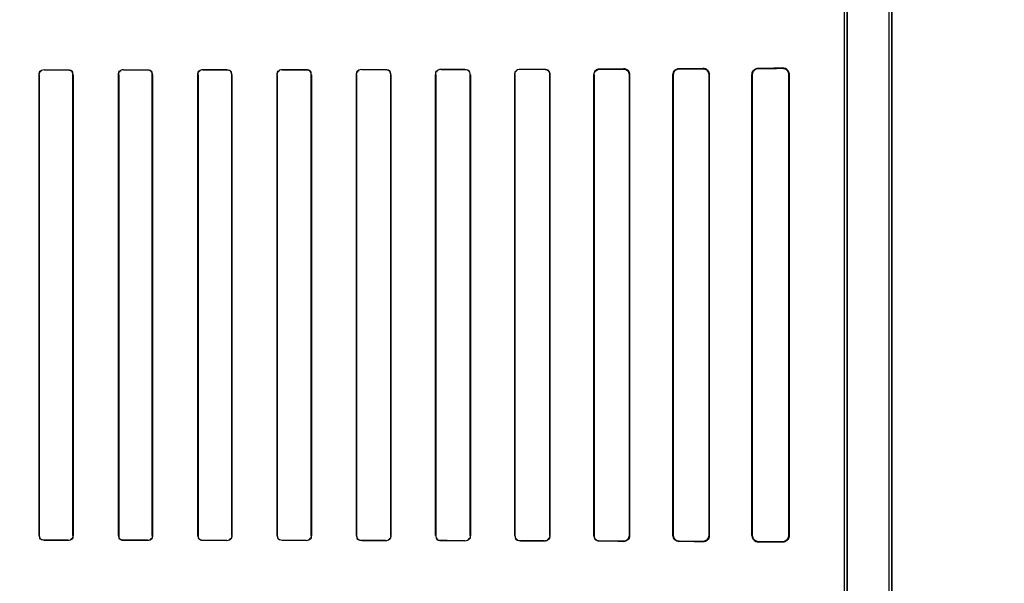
# Model space of a CAD drawing. Header units: millimetres. Extents: x 0 to 297, y 0 to 210.
# Tile 154 of 256: x 58.207 to 58.517, y 157.144 to 157.321. Entities that reach past the tile are written whole.
import ezdxf

# ---------------------------------------------------------------- set-up
doc = ezdxf.new("R2010")
doc.units = ezdxf.units.MM
doc.header["$LTSCALE"] = 16.335
doc.layers.get('0').update_dxf_attribs({"linetype": 'CONTINUOUS'})
for name, color, linetype in [('AXES_REF', 7, 'CONTINUOUS'), ('INTFCLR_1', 7, 'CONTINUOUS'), ('INTFCLR_72935', 7, 'CONTINUOUS')]:
    doc.layers.add(name, color=color, linetype=linetype)

msp = doc.modelspace()

# ---------------------------------------------------------------- linework, layer by layer
at = {"color": 7, "linetype": 'Continuous'}
for radius in [4.84791, 4.8475, 4.81646]:
    msp.add_circle((57.44573, 154.95648), radius, dxfattribs=at)
msp.add_arc((57.44573, 154.95648), 4.8, 278.27713, 261.72287, dxfattribs=at)
at = {"layer": 'AXES_REF', "color": 9, "linetype": 'Continuous'}
for radius in [4.42226, 2.96429]:
    msp.add_circle((57.44573, 154.95648), radius, dxfattribs=at)
at = {"layer": 'AXES_REF', "color": 7, "linetype": 'Continuous'}
msp.add_arc((57.44573, 154.95648), 4.91, 143.27538, 36.72462, dxfattribs=at)
at = {"layer": 'INTFCLR_1', "color": 6, "linetype": 'Continuous'}
for p, q in [((58.48076, 156.70647), (58.48076, 158.04148)), ((58.48165, 156.70647), (58.48165, 158.04147)), ((58.46665, 156.97268), (58.46665, 157.57527)), ((58.46753, 157.57527), (58.46753, 156.97268)), ((58.21303, 157.15897), (58.21303, 157.30397)), ((58.21308, 157.15897), (58.21308, 157.30397)), ((58.22366, 157.30397), (58.22366, 157.15897)), ((58.22371, 157.30397), (58.22371, 157.15897)), ((58.23802, 157.15897), (58.23802, 157.30397)), ((58.23808, 157.15897), (58.23808, 157.30397)), ((58.24867, 157.30397), (58.24867, 157.15897)), ((58.24872, 157.30397), (58.24872, 157.15897)), ((58.26301, 157.15897), (58.26301, 157.30397)), ((58.26306, 157.15897), (58.26306, 157.30397)), ((58.27369, 157.30397), (58.27369, 157.15897)), ((58.27374, 157.30397), (58.27374, 157.15897)), ((58.28798, 157.15897), (58.28798, 157.30397)), ((58.28804, 157.15897), (58.28804, 157.30397)), ((58.29871, 157.30397), (58.29871, 157.15897)), ((58.29877, 157.30397), (58.29877, 157.15897)), ((58.31295, 157.15897), (58.31295, 157.30397)), ((58.31301, 157.15897), (58.31301, 157.30397)), ((58.32375, 157.30397), (58.32375, 157.15897)), ((58.32381, 157.30397), (58.32381, 157.15897)), ((58.33791, 157.15897), (58.33791, 157.30397)), ((58.33797, 157.15897), (58.33797, 157.30397)), ((58.3488, 157.30397), (58.3488, 157.15897)), ((58.34886, 157.30397), (58.34886, 157.15897)), ((58.36285, 157.15897), (58.36285, 157.30397)), ((58.36291, 157.15897), (58.36291, 157.30397)), ((58.37386, 157.30397), (58.37386, 157.15897)), ((58.37392, 157.30397), (58.37392, 157.15897)), ((58.38777, 157.15897), (58.38777, 157.30397)), ((58.38784, 157.15897), (58.38784, 157.30397)), ((58.39893, 157.30397), (58.39893, 157.15897)), ((58.39901, 157.30397), (58.39901, 157.15897)), ((58.41267, 157.15897), (58.41267, 157.30397)), ((58.41276, 157.15897), (58.41276, 157.30397)), ((58.42403, 157.30397), (58.42403, 157.15897)), ((58.42412, 157.30397), (58.42412, 157.15897)), ((58.43754, 157.15897), (58.43754, 157.30397)), ((58.43764, 157.15897), (58.43764, 157.30397)), ((58.44917, 157.30397), (58.44917, 157.15897)), ((58.44929, 157.30397), (58.44929, 157.15897))]:
    msp.add_line(p, q, dxfattribs=at)
at = {"layer": 'INTFCLR_1', "color": 9, "linetype": 'Continuous'}
for p, q in [((58.21308, 157.30397), (58.21303, 157.30397)), ((58.21462, 157.30556), (58.21462, 157.30551)), ((58.22212, 157.30551), (58.22212, 157.30556)), ((58.22371, 157.30397), (58.22366, 157.30397)), ((58.23808, 157.30397), (58.23802, 157.30397)), ((58.23962, 157.30557), (58.23962, 157.30552)), ((58.24712, 157.30552), (58.24712, 157.30557)), ((58.24872, 157.30397), (58.24867, 157.30397)), ((58.26306, 157.30397), (58.26301, 157.30397)), ((58.26462, 157.30558), (58.26462, 157.30553)), ((58.27212, 157.30554), (58.27212, 157.30559)), ((58.27374, 157.30397), (58.27369, 157.30397)), ((58.28804, 157.30397), (58.28798, 157.30397)), ((58.28962, 157.30561), (58.28962, 157.30555)), ((58.29712, 157.30556), (58.29712, 157.30562)), ((58.29877, 157.30397), (58.29871, 157.30397)), ((58.31301, 157.30397), (58.31295, 157.30397)), ((58.31462, 157.30564), (58.31462, 157.30559)), ((58.32212, 157.3056), (58.32212, 157.30566)), ((58.32381, 157.30397), (58.32375, 157.30397)), ((58.33797, 157.30397), (58.33791, 157.30397)), ((58.33962, 157.30569), (58.33962, 157.30563)), ((58.34712, 157.30564), (58.34712, 157.30571)), ((58.34886, 157.30397), (58.3488, 157.30397)), ((58.36291, 157.30397), (58.36285, 157.30397)), ((58.36462, 157.30575), (58.36462, 157.30568)), ((58.37212, 157.3057), (58.37212, 157.30577)), ((58.37392, 157.30397), (58.37386, 157.30397)), ((58.38784, 157.30397), (58.38777, 157.30397)), ((58.38962, 157.30583), (58.38962, 157.30575)), ((58.39712, 157.30578), (58.39712, 157.30585)), ((58.39901, 157.30397), (58.39893, 157.30397)), ((58.41276, 157.30397), (58.41267, 157.30397)), ((58.41462, 157.30593), (58.41462, 157.30584)), ((58.42212, 157.30587), (58.42212, 157.30596)), ((58.42412, 157.30397), (58.42403, 157.30397)), ((58.43764, 157.30397), (58.43754, 157.30397)), ((58.43962, 157.30607), (58.43962, 157.30596)), ((58.44712, 157.306), (58.44712, 157.30613)), ((58.44929, 157.30397), (58.44917, 157.30397)), ((58.21303, 157.15897), (58.21308, 157.15897)), ((58.22366, 157.15897), (58.22371, 157.15897)), ((58.23802, 157.15897), (58.23808, 157.15897)), ((58.24867, 157.15897), (58.24872, 157.15897)), ((58.26301, 157.15897), (58.26306, 157.15897)), ((58.27369, 157.15897), (58.27374, 157.15897)), ((58.28798, 157.15897), (58.28804, 157.15897)), ((58.29871, 157.15897), (58.29877, 157.15897)), ((58.31295, 157.15897), (58.31301, 157.15897)), ((58.32375, 157.15897), (58.32381, 157.15897)), ((58.33791, 157.15897), (58.33797, 157.15897)), ((58.3488, 157.15897), (58.34886, 157.15897)), ((58.36285, 157.15897), (58.36291, 157.15897)), ((58.37386, 157.15897), (58.37392, 157.15897)), ((58.38777, 157.15897), (58.38784, 157.15897)), ((58.39893, 157.15897), (58.39901, 157.15897)), ((58.41267, 157.15897), (58.41276, 157.15897)), ((58.42403, 157.15897), (58.42412, 157.15897)), ((58.43754, 157.15897), (58.43764, 157.15897)), ((58.44917, 157.15897), (58.44929, 157.15897)), ((58.21462, 157.15743), (58.21462, 157.15738)), ((58.22212, 157.15738), (58.22212, 157.15743)), ((58.23962, 157.15743), (58.23962, 157.15737)), ((58.24712, 157.15737), (58.24712, 157.15742)), ((58.26462, 157.15741), (58.26462, 157.15736)), ((58.27212, 157.15735), (58.27212, 157.15741)), ((58.28962, 157.15739), (58.28962, 157.15733)), ((58.29712, 157.15732), (58.29712, 157.15738)), ((58.31462, 157.15736), (58.31462, 157.1573)), ((58.32212, 157.15729), (58.32212, 157.15734)), ((58.33962, 157.15731), (58.33962, 157.15725)), ((58.34712, 157.15724), (58.34712, 157.1573)), ((58.36462, 157.15726), (58.36462, 157.15719)), ((58.37212, 157.15717), (58.37212, 157.15724)), ((58.38962, 157.15719), (58.38962, 157.15712)), ((58.39712, 157.15709), (58.39712, 157.15716)), ((58.41462, 157.1571), (58.41462, 157.15702)), ((58.42212, 157.15698), (58.42212, 157.15707)), ((58.43962, 157.15698), (58.43962, 157.15687)), ((58.44712, 157.15682), (58.44712, 157.15694))]:
    msp.add_line(p, q, dxfattribs=at)
at = {"layer": 'INTFCLR_1', "color": 7, "linetype": 'Continuous'}
for p, q in [((58.39774, 157.30575), (58.39712, 157.30585)), ((58.42212, 157.30587), (58.42273, 157.30578)), ((58.44712, 157.306), (58.44773, 157.30591)), ((58.42273, 157.15717), (58.42212, 157.15707)), ((58.44773, 157.15703), (58.44712, 157.15694))]:
    msp.add_line(p, q, dxfattribs=at)
at = {"layer": 'INTFCLR_1', "color": 6, "linetype": 'Continuous'}
for centre, major_axis, start_param, end_param in [((58.20587, 157.30647), (0.26078, 0), -1.537236, -1.508442), ((58.20587, 157.30647), (0.27578, 0), -1.539062, -1.511838), ((58.20587, 157.30647), (0.26078, 0), -1.441011, -1.411947), ((58.20587, 157.30647), (0.27578, 0), -1.448107, -1.420655), ((58.20587, 157.30647), (0.26078, 0), -1.343557, -1.313932), ((58.20587, 157.30647), (0.27578, 0), -1.356116, -1.328192), ((58.20587, 157.30647), (0.26078, 0), -1.243846, -1.213314), ((58.20587, 157.30647), (0.27578, 0), -1.262235, -1.233556), ((58.20587, 157.30647), (0.26078, 0), -1.140627, -1.108745), ((58.20587, 157.30647), (0.27578, 0), -1.165445, -1.135656), ((58.20587, 157.30647), (0.26078, 0), -1.032246, -0.998394), ((58.20587, 157.30647), (0.27578, 0), -1.064439, -1.033062), ((58.20587, 157.30647), (0.26078, 0), -0.9163, -0.879521), ((58.20587, 157.30647), (0.27578, 0), -0.9574, -0.923735), ((58.20587, 157.30647), (0.26078, 0), -0.788898, -0.747504), ((58.20587, 157.30647), (0.27578, 0), -0.841558, -0.804464), ((58.20587, 157.30647), (0.26078, 0), -0.642675, -0.593022), ((58.20587, 157.30647), (0.27578, 0), -0.712156, -0.66947), ((58.20587, 157.30647), (0.26078, 0), -0.4593, -0.389436), ((58.20587, 157.30647), (0.27578, 0), -0.559335, -0.505765), ((58.20587, 157.15647), (0.27578, 0), 1.511838, 1.539062), ((58.20587, 157.15647), (0.26078, 0), 1.508442, 1.537236), ((58.20587, 157.15647), (0.27578, 0), 1.420655, 1.448107), ((58.20587, 157.15647), (0.26078, 0), 1.411947, 1.441011), ((58.20587, 157.15647), (0.27578, 0), 1.328192, 1.356116), ((58.20587, 157.15647), (0.26078, 0), 1.313932, 1.343557), ((58.20587, 157.15647), (0.27578, 0), 1.233556, 1.262235), ((58.20587, 157.15647), (0.26078, 0), 1.213314, 1.243846), ((58.20587, 157.15647), (0.27578, 0), 1.135656, 1.165445), ((58.20587, 157.15647), (0.26078, 0), 1.108745, 1.140627), ((58.20587, 157.15647), (0.27578, 0), 1.033062, 1.064439), ((58.20587, 157.15647), (0.26078, 0), 0.998394, 1.032246), ((58.20587, 157.15647), (0.27578, 0), 0.923735, 0.9574), ((58.20587, 157.15647), (0.26078, 0), 0.879521, 0.9163), ((58.20587, 157.15647), (0.27578, 0), 0.804464, 0.841558), ((58.20587, 157.15647), (0.26078, 0), 0.747504, 0.788898), ((58.20587, 157.15647), (0.27578, 0), 0.66947, 0.712156), ((58.20587, 157.15647), (0.26078, 0), 0.593022, 0.642675), ((58.20587, 157.15647), (0.27578, 0), 0.505765, 0.559335), ((58.20587, 157.15647), (0.26078, 0), 0.389436, 0.4593)]:
    msp.add_ellipse(centre, major_axis=major_axis, ratio=0.003491, start_param=start_param, end_param=end_param, dxfattribs=at)
for points in [[(58.21303, 157.30397), (58.21303, 157.30447), (58.21324, 157.30529), (58.21374, 157.30529)], [(58.21308, 157.30397), (58.21308, 157.30449), (58.21335, 157.30531), (58.21386, 157.30531)], [(58.22212, 157.30551), (58.22261, 157.30551), (58.2234, 157.30531), (58.2234, 157.30482)], [(58.22371, 157.30397), (58.22371, 157.30443), (58.22358, 157.30521), (58.22312, 157.30521)], [(58.23802, 157.30397), (58.23802, 157.30447), (58.23823, 157.3053), (58.23873, 157.3053)], [(58.23808, 157.30397), (58.23808, 157.30449), (58.23834, 157.30532), (58.23886, 157.30532)], [(58.24712, 157.30552), (58.24761, 157.30552), (58.24841, 157.30531), (58.24841, 157.30482)], [(58.24872, 157.30397), (58.24872, 157.30443), (58.24859, 157.30521), (58.24813, 157.30521)], [(58.26301, 157.30397), (58.26301, 157.30448), (58.26321, 157.30531), (58.26372, 157.30531)], [(58.26306, 157.30397), (58.26306, 157.30449), (58.26333, 157.30533), (58.26385, 157.30533)], [(58.27212, 157.30554), (58.27262, 157.30554), (58.27343, 157.30532), (58.27343, 157.30483)], [(58.27374, 157.30397), (58.27374, 157.30443), (58.27362, 157.30522), (58.27316, 157.30522)], [(58.28798, 157.30397), (58.28798, 157.30443), (58.2881, 157.30521), (58.28855, 157.30521)], [(58.28804, 157.30397), (58.28804, 157.3045), (58.2883, 157.30534), (58.28883, 157.30534)], [(58.29712, 157.30562), (58.2976, 157.30562), (58.29841, 157.30548), (58.29841, 157.305)], [(58.29712, 157.30556), (58.29763, 157.30556), (58.29846, 157.30534), (58.29846, 157.30483)], [(58.31295, 157.30397), (58.31295, 157.30443), (58.31306, 157.30522), (58.31351, 157.30522)], [(58.31301, 157.30397), (58.31301, 157.3045), (58.31326, 157.30535), (58.31379, 157.30535)], [(58.32212, 157.30566), (58.32261, 157.30566), (58.32345, 157.3055), (58.32345, 157.30501)], [(58.32212, 157.3056), (58.32265, 157.3056), (58.3235, 157.30536), (58.3235, 157.30484)], [(58.33791, 157.30397), (58.33791, 157.30443), (58.338, 157.30524), (58.33846, 157.30524)], [(58.33797, 157.30397), (58.33797, 157.30442), (58.33806, 157.3052), (58.33851, 157.3052)], [(58.34712, 157.30571), (58.34764, 157.30571), (58.34851, 157.30553), (58.34851, 157.30502)], [(58.34712, 157.30564), (58.34761, 157.30565), (58.34845, 157.30548), (58.34845, 157.30499)], [(58.36285, 157.30397), (58.36285, 157.30444), (58.36293, 157.30525), (58.36339, 157.30525)], [(58.36291, 157.30397), (58.36291, 157.30442), (58.363, 157.30522), (58.36345, 157.30522)], [(58.37212, 157.3057), (58.37264, 157.3057), (58.37352, 157.30552), (58.37352, 157.305)], [(58.21303, 157.15897), (58.21303, 157.15852), (58.21316, 157.15774), (58.21361, 157.15774)], [(58.21462, 157.15743), (58.21414, 157.15743), (58.21334, 157.15764), (58.21334, 157.15812)], [(58.22366, 157.15897), (58.22366, 157.15845), (58.22339, 157.15763), (58.22287, 157.15763)], [(58.22371, 157.15897), (58.22371, 157.15847), (58.2235, 157.15765), (58.223, 157.15765)], [(58.23802, 157.15897), (58.23802, 157.15851), (58.23815, 157.15773), (58.23861, 157.15773)], [(58.23962, 157.15743), (58.23913, 157.15743), (58.23833, 157.15763), (58.23833, 157.15812)], [(58.24867, 157.15897), (58.24867, 157.15845), (58.2484, 157.15762), (58.24787, 157.15762)], [(58.24872, 157.15897), (58.24872, 157.15847), (58.24851, 157.15764), (58.24801, 157.15764)], [(58.26301, 157.15897), (58.26301, 157.15851), (58.26313, 157.15773), (58.26359, 157.15773)], [(58.26462, 157.15741), (58.26413, 157.15741), (58.26332, 157.15762), (58.26332, 157.15812)], [(58.27369, 157.15897), (58.27369, 157.15845), (58.27342, 157.15761), (58.27289, 157.15761)], [(58.27374, 157.15897), (58.27374, 157.15852), (58.27363, 157.15774), (58.27317, 157.15774)], [(58.28798, 157.15897), (58.28798, 157.15851), (58.28811, 157.15772), (58.28857, 157.15772)], [(58.28962, 157.15739), (58.28912, 157.15739), (58.28829, 157.15761), (58.28829, 157.15811)], [(58.29871, 157.15897), (58.29871, 157.15845), (58.29846, 157.1576), (58.29794, 157.1576)], [(58.29877, 157.15897), (58.29877, 157.15852), (58.29866, 157.15773), (58.2982, 157.15773)], [(58.31462, 157.15736), (58.3141, 157.15736), (58.31326, 157.15759), (58.31326, 157.15811)], [(58.31462, 157.1573), (58.31414, 157.1573), (58.31331, 157.15745), (58.31331, 157.15793)], [(58.32375, 157.15897), (58.32375, 157.15844), (58.3235, 157.15758), (58.32297, 157.15758)], [(58.32381, 157.15897), (58.32381, 157.15851), (58.3237, 157.15771), (58.32325, 157.15771)], [(58.33962, 157.15731), (58.33908, 157.15731), (58.33821, 157.15756), (58.33821, 157.1581)], [(58.33962, 157.15725), (58.33911, 157.15725), (58.33826, 157.15742), (58.33826, 157.15793)], [(58.3488, 157.15897), (58.3488, 157.15852), (58.3487, 157.15774), (58.34825, 157.15774)], [(58.34886, 157.15897), (58.34886, 157.15851), (58.34877, 157.1577), (58.3483, 157.1577)], [(58.36462, 157.15719), (58.36409, 157.15719), (58.36319, 157.15738), (58.36319, 157.15792)], [(58.36462, 157.15726), (58.36411, 157.15726), (58.36325, 157.15744), (58.36325, 157.15795)], [(58.37386, 157.15897), (58.37386, 157.15852), (58.37378, 157.15772), (58.37332, 157.15772)], [(58.38962, 157.15719), (58.38914, 157.15719), (58.38831, 157.15729), (58.38831, 157.15777)]]:
    msp.add_open_spline(points, degree=3, dxfattribs=at)
for points, knots in [([(58.37212, 157.30577), (58.37257, 157.30577), (58.37353, 157.3054), (58.37392, 157.30444), (58.37392, 157.30397)], [0, 0, 0, 0, 0.492783, 1, 1, 1, 1]), ([(58.38777, 157.30397), (58.38777, 157.30444), (58.38816, 157.30542), (58.38914, 157.30582), (58.38962, 157.30583)], [0, 0, 0, 0, 0.493955, 1, 1, 1, 1]), ([(58.38784, 157.30397), (58.38784, 157.30443), (58.38823, 157.30537), (58.38917, 157.30575), (58.38962, 157.30575)], [0, 0, 0, 0, 0.502703, 1, 1, 1, 1]), ([(58.39712, 157.30578), (58.39759, 157.30578), (58.39855, 157.30539), (58.39893, 157.30443), (58.39893, 157.30397)], [0, 0, 0, 0, 0.507363, 1, 1, 1, 1]), ([(58.41267, 157.30397), (58.41267, 157.30443), (58.41305, 157.30546), (58.41408, 157.30592), (58.41462, 157.30593)], [0, 0, 0, 0, 0.461169, 1, 1, 1, 1]), ([(58.41276, 157.30397), (58.41276, 157.30442), (58.41313, 157.30541), (58.41412, 157.30584), (58.41462, 157.30584)], [0, 0, 0, 0, 0.47628, 1, 1, 1, 1]), ([(58.42212, 157.30596), (58.42257, 157.30596), (58.42362, 157.30561), (58.42412, 157.30454), (58.42412, 157.30397)], [0, 0, 0, 0, 0.443199, 1, 1, 1, 1]), ([(58.43754, 157.30397), (58.43754, 157.30444), (58.4379, 157.30553), (58.43902, 157.30606), (58.43962, 157.30607)], [0, 0, 0, 0, 0.43613, 1, 1, 1, 1]), ([(58.43764, 157.30397), (58.43764, 157.30447), (58.43806, 157.30552), (58.43911, 157.30596), (58.43962, 157.30596)], [0, 0, 0, 0, 0.494507, 1, 1, 1, 1]), ([(58.44712, 157.30613), (58.4476, 157.30613), (58.44875, 157.30575), (58.44929, 157.30459), (58.44929, 157.30397)], [0, 0, 0, 0, 0.438781, 1, 1, 1, 1]), ([(58.37392, 157.15897), (58.37392, 157.15851), (58.37353, 157.15755), (58.37257, 157.15717), (58.37212, 157.15717)], [0, 0, 0, 0, 0.505818, 1, 1, 1, 1]), ([(58.38962, 157.15712), (58.38914, 157.15712), (58.38816, 157.15752), (58.38777, 157.15851), (58.38777, 157.15897)], [0, 0, 0, 0, 0.507763, 1, 1, 1, 1]), ([(58.39893, 157.15897), (58.39893, 157.15852), (58.39855, 157.15755), (58.39759, 157.15716), (58.39712, 157.15716)], [0, 0, 0, 0, 0.493347, 1, 1, 1, 1]), ([(58.39901, 157.15897), (58.39901, 157.15851), (58.39863, 157.15751), (58.39762, 157.15709), (58.39712, 157.15709)], [0, 0, 0, 0, 0.479865, 1, 1, 1, 1]), ([(58.41462, 157.15702), (58.41414, 157.15702), (58.41311, 157.15742), (58.41267, 157.15846), (58.41267, 157.15897)], [0, 0, 0, 0, 0.483896, 1, 1, 1, 1]), ([(58.41462, 157.1571), (58.41417, 157.1571), (58.41319, 157.15747), (58.41276, 157.15847), (58.41276, 157.15897)], [0, 0, 0, 0, 0.468636, 1, 1, 1, 1]), ([(58.42412, 157.15897), (58.42412, 157.15852), (58.42376, 157.15747), (58.42269, 157.15698), (58.42212, 157.15698)], [0, 0, 0, 0, 0.44214, 1, 1, 1, 1]), ([(58.43754, 157.15897), (58.43754, 157.15851), (58.4379, 157.15741), (58.43902, 157.15688), (58.43962, 157.15687)], [0, 0, 0, 0, 0.436139, 1, 1, 1, 1]), ([(58.43962, 157.15698), (58.43917, 157.15698), (58.43813, 157.15735), (58.43764, 157.15841), (58.43764, 157.15897)], [0, 0, 0, 0, 0.446827, 1, 1, 1, 1]), ([(58.44929, 157.15897), (58.44929, 157.15851), (58.44894, 157.15738), (58.44776, 157.15681), (58.44712, 157.15682)], [0, 0, 0, 0, 0.415345, 1, 1, 1, 1])]:
    msp.add_open_spline(points, degree=3, knots=knots, dxfattribs=at)
at = {"layer": 'INTFCLR_1', "color": 7, "linetype": 'Continuous'}
for points, knots in [([(58.39712, 157.30585), (58.39761, 157.30585), (58.39862, 157.30544), (58.39901, 157.30444), (58.39901, 157.30397)], [0, 0, 0, 0, 0.511873, 1, 1, 1, 1]), ([(58.42212, 157.30587), (58.42258, 157.30587), (58.42359, 157.30551), (58.42403, 157.30449), (58.42403, 157.30397)], [0, 0, 0, 0, 0.470755, 1, 1, 1, 1]), ([(58.44712, 157.306), (58.44761, 157.306), (58.4487, 157.30561), (58.44917, 157.30452), (58.44917, 157.30397)], [0, 0, 0, 0, 0.472976, 1, 1, 1, 1]), ([(58.42403, 157.15897), (58.42403, 157.15846), (58.42359, 157.15744), (58.42258, 157.15708), (58.42212, 157.15707)], [0, 0, 0, 0, 0.524903, 1, 1, 1, 1]), ([(58.44917, 157.15897), (58.44917, 157.15847), (58.44875, 157.15739), (58.44766, 157.15694), (58.44712, 157.15694)], [0, 0, 0, 0, 0.479798, 1, 1, 1, 1])]:
    msp.add_open_spline(points, degree=3, knots=knots, dxfattribs=at)
for points in [[(58.39901, 157.30397), (58.39901, 157.3045), (58.39884, 157.30523), (58.39835, 157.3054)], [(58.42273, 157.30578), (58.42323, 157.30561), (58.42388, 157.30524), (58.42388, 157.30471)], [(58.44773, 157.30591), (58.44817, 157.30578), (58.44884, 157.30554), (58.44884, 157.30509)], [(58.42403, 157.15897), (58.42403, 157.15843), (58.42386, 157.15768), (58.42335, 157.15751)], [(58.44917, 157.15897), (58.44917, 157.15848), (58.4491, 157.15774), (58.44863, 157.15759)]]:
    msp.add_open_spline(points, degree=3, dxfattribs=at)
at = {"layer": 'INTFCLR_72935', "color": 6, "linetype": 'Continuous'}
for p, q in [((58.48076, 156.70647), (58.48076, 158.04149)), ((58.48165, 158.04147), (58.48165, 156.70647)), ((58.46665, 156.97121), (58.46665, 157.57673)), ((58.46753, 156.97032), (58.46753, 157.57763)), ((58.21303, 157.30397), (58.21303, 157.15897)), ((58.21308, 157.30397), (58.21308, 157.15897)), ((58.22366, 157.15897), (58.22366, 157.30397)), ((58.22371, 157.15897), (58.22371, 157.30397)), ((58.23802, 157.30397), (58.23802, 157.15897)), ((58.23808, 157.30397), (58.23808, 157.15897)), ((58.24867, 157.15897), (58.24867, 157.30397)), ((58.24872, 157.15897), (58.24872, 157.30397)), ((58.26301, 157.30397), (58.26301, 157.15897)), ((58.26306, 157.30397), (58.26306, 157.15897)), ((58.27369, 157.15897), (58.27369, 157.30397)), ((58.27374, 157.15897), (58.27374, 157.30397)), ((58.28798, 157.30397), (58.28798, 157.15897)), ((58.28804, 157.30397), (58.28804, 157.15897)), ((58.29871, 157.15897), (58.29871, 157.30397)), ((58.29877, 157.15897), (58.29877, 157.30397)), ((58.31295, 157.30397), (58.31295, 157.15897)), ((58.31301, 157.30397), (58.31301, 157.15897)), ((58.32375, 157.15897), (58.32375, 157.30397)), ((58.32381, 157.15897), (58.32381, 157.30397)), ((58.33791, 157.30397), (58.33791, 157.15897)), ((58.33797, 157.30397), (58.33797, 157.15897)), ((58.3488, 157.15897), (58.3488, 157.30397)), ((58.34886, 157.15897), (58.34886, 157.30397)), ((58.36285, 157.30397), (58.36285, 157.15897)), ((58.36291, 157.30397), (58.36291, 157.15897)), ((58.37386, 157.15897), (58.37386, 157.30397)), ((58.37392, 157.15897), (58.37392, 157.30397)), ((58.38777, 157.30397), (58.38777, 157.15897)), ((58.38784, 157.30397), (58.38784, 157.15897)), ((58.39893, 157.15897), (58.39893, 157.30397)), ((58.39901, 157.15897), (58.39901, 157.30397)), ((58.41267, 157.30397), (58.41267, 157.15897)), ((58.41276, 157.30397), (58.41276, 157.15897)), ((58.42403, 157.15897), (58.42403, 157.30397)), ((58.42412, 157.15897), (58.42412, 157.30397)), ((58.43754, 157.30397), (58.43754, 157.15897)), ((58.43764, 157.30397), (58.43764, 157.15897)), ((58.44917, 157.15897), (58.44917, 157.30397)), ((58.44929, 157.15897), (58.44929, 157.30397))]:
    msp.add_line(p, q, dxfattribs=at)
at = {"layer": 'INTFCLR_72935', "color": 9, "linetype": 'Continuous'}
for p, q in [((58.21303, 157.30397), (58.21308, 157.30397)), ((58.21462, 157.30551), (58.21462, 157.30556)), ((58.22212, 157.30556), (58.22212, 157.30551)), ((58.22366, 157.30397), (58.22371, 157.30397)), ((58.23802, 157.30397), (58.23808, 157.30397)), ((58.23962, 157.30552), (58.23962, 157.30557)), ((58.24712, 157.30557), (58.24712, 157.30552)), ((58.24867, 157.30397), (58.24872, 157.30397)), ((58.26301, 157.30397), (58.26306, 157.30397)), ((58.26462, 157.30553), (58.26462, 157.30558)), ((58.27212, 157.30559), (58.27212, 157.30554)), ((58.27369, 157.30397), (58.27374, 157.30397)), ((58.28798, 157.30397), (58.28804, 157.30397)), ((58.28962, 157.30555), (58.28962, 157.30561)), ((58.29712, 157.30562), (58.29712, 157.30556)), ((58.29871, 157.30397), (58.29877, 157.30397)), ((58.31295, 157.30397), (58.31301, 157.30397)), ((58.31462, 157.30559), (58.31462, 157.30564)), ((58.32212, 157.30566), (58.32212, 157.3056)), ((58.32375, 157.30397), (58.32381, 157.30397)), ((58.33791, 157.30397), (58.33797, 157.30397)), ((58.33962, 157.30563), (58.33962, 157.30569)), ((58.34712, 157.30571), (58.34712, 157.30564)), ((58.3488, 157.30397), (58.34886, 157.30397)), ((58.36285, 157.30397), (58.36291, 157.30397)), ((58.36462, 157.30568), (58.36462, 157.30575)), ((58.37212, 157.30577), (58.37212, 157.3057)), ((58.37386, 157.30397), (58.37392, 157.30397)), ((58.38777, 157.30397), (58.38784, 157.30397)), ((58.38962, 157.30575), (58.38962, 157.30583)), ((58.39712, 157.30585), (58.39712, 157.30578)), ((58.39893, 157.30397), (58.39901, 157.30397)), ((58.41267, 157.30397), (58.41276, 157.30397)), ((58.41462, 157.30584), (58.41462, 157.30593)), ((58.42212, 157.30596), (58.42212, 157.30587)), ((58.42403, 157.30397), (58.42412, 157.30397)), ((58.43754, 157.30397), (58.43764, 157.30397)), ((58.43962, 157.30596), (58.43962, 157.30607)), ((58.44712, 157.30613), (58.44712, 157.306)), ((58.44917, 157.30397), (58.44929, 157.30397)), ((58.21308, 157.15897), (58.21303, 157.15897)), ((58.22371, 157.15897), (58.22366, 157.15897)), ((58.23808, 157.15897), (58.23802, 157.15897)), ((58.24872, 157.15897), (58.24867, 157.15897)), ((58.26306, 157.15897), (58.26301, 157.15897)), ((58.27374, 157.15897), (58.27369, 157.15897)), ((58.28804, 157.15897), (58.28798, 157.15897)), ((58.29877, 157.15897), (58.29871, 157.15897)), ((58.31301, 157.15897), (58.31295, 157.15897)), ((58.32381, 157.15897), (58.32375, 157.15897)), ((58.33797, 157.15897), (58.33791, 157.15897)), ((58.34886, 157.15897), (58.3488, 157.15897)), ((58.36291, 157.15897), (58.36285, 157.15897)), ((58.37392, 157.15897), (58.37386, 157.15897)), ((58.38784, 157.15897), (58.38777, 157.15897)), ((58.39901, 157.15897), (58.39893, 157.15897)), ((58.41276, 157.15897), (58.41267, 157.15897)), ((58.42412, 157.15897), (58.42403, 157.15897)), ((58.43764, 157.15897), (58.43754, 157.15897)), ((58.44929, 157.15897), (58.44917, 157.15897)), ((58.21462, 157.15738), (58.21462, 157.15743)), ((58.22212, 157.15743), (58.22212, 157.15738)), ((58.23962, 157.15737), (58.23962, 157.15743)), ((58.24712, 157.15742), (58.24712, 157.15737)), ((58.26462, 157.15736), (58.26462, 157.15741)), ((58.27212, 157.15741), (58.27212, 157.15735)), ((58.28962, 157.15733), (58.28962, 157.15739)), ((58.29712, 157.15738), (58.29712, 157.15732)), ((58.31462, 157.1573), (58.31462, 157.15736)), ((58.32212, 157.15734), (58.32212, 157.15729)), ((58.33962, 157.15725), (58.33962, 157.15731)), ((58.34712, 157.1573), (58.34712, 157.15724)), ((58.36462, 157.15719), (58.36462, 157.15726)), ((58.37212, 157.15724), (58.37212, 157.15717)), ((58.38962, 157.15712), (58.38962, 157.15719)), ((58.39712, 157.15716), (58.39712, 157.15709)), ((58.41462, 157.15702), (58.41462, 157.1571)), ((58.42212, 157.15707), (58.42212, 157.15698)), ((58.43962, 157.15687), (58.43962, 157.15698)), ((58.44712, 157.15694), (58.44712, 157.15682))]:
    msp.add_line(p, q, dxfattribs=at)
at = {"layer": 'INTFCLR_72935', "color": 7, "linetype": 'Continuous'}
for p, q in [((58.42212, 157.30596), (58.42274, 157.30587)), ((58.42273, 157.30578), (58.42212, 157.30587)), ((58.44773, 157.30591), (58.44712, 157.306)), ((58.39774, 157.15719), (58.39712, 157.15709)), ((58.42212, 157.15707), (58.42273, 157.15717)), ((58.42274, 157.15708), (58.42212, 157.15698)), ((58.44712, 157.15694), (58.44773, 157.15703))]:
    msp.add_line(p, q, dxfattribs=at)
at = {"layer": 'INTFCLR_72935', "color": 6, "linetype": 'Continuous'}
for centre, major_axis, start_param, end_param in [((58.20587, 157.30647), (0.26078, 0), -1.537236, -1.508442), ((58.20587, 157.30647), (0.27578, 0), -1.539062, -1.511838), ((58.20587, 157.30647), (0.26078, 0), -1.441011, -1.411947), ((58.20587, 157.30647), (0.27578, 0), -1.448107, -1.420655), ((58.20587, 157.30647), (0.26078, 0), -1.343557, -1.313932), ((58.20587, 157.30647), (0.27578, 0), -1.356116, -1.328192), ((58.20587, 157.30647), (0.26078, 0), -1.243846, -1.213314), ((58.20587, 157.30647), (0.27578, 0), -1.262235, -1.233556), ((58.20587, 157.30647), (0.26078, 0), -1.140627, -1.108745), ((58.20587, 157.30647), (0.27578, 0), -1.165445, -1.135656), ((58.20587, 157.30647), (0.26078, 0), -1.032246, -0.998394), ((58.20587, 157.30647), (0.27578, 0), -1.064439, -1.033062), ((58.20587, 157.30647), (0.26078, 0), -0.9163, -0.879521), ((58.20587, 157.30647), (0.27578, 0), -0.9574, -0.923735), ((58.20587, 157.30647), (0.26078, 0), -0.788898, -0.747504), ((58.20587, 157.30647), (0.27578, 0), -0.841558, -0.804464), ((58.20587, 157.30647), (0.26078, 0), -0.642675, -0.593022), ((58.20587, 157.30647), (0.27578, 0), -0.712156, -0.66947), ((58.20587, 157.30647), (0.26078, 0), -0.4593, -0.389436), ((58.20587, 157.30647), (0.27578, 0), -0.559335, -0.505765), ((58.20587, 157.15647), (0.27578, 0), 1.511838, 1.539062), ((58.20587, 157.15647), (0.26078, 0), 1.508442, 1.537236), ((58.20587, 157.15647), (0.27578, 0), 1.420655, 1.448107), ((58.20587, 157.15647), (0.26078, 0), 1.411947, 1.441011), ((58.20587, 157.15647), (0.27578, 0), 1.328192, 1.356116), ((58.20587, 157.15647), (0.26078, 0), 1.313932, 1.343557), ((58.20587, 157.15647), (0.27578, 0), 1.233556, 1.262235), ((58.20587, 157.15647), (0.26078, 0), 1.213314, 1.243846), ((58.20587, 157.15647), (0.27578, 0), 1.135656, 1.165445), ((58.20587, 157.15647), (0.26078, 0), 1.108745, 1.140627), ((58.20587, 157.15647), (0.27578, 0), 1.033062, 1.064439), ((58.20587, 157.15647), (0.26078, 0), 0.998394, 1.032246), ((58.20587, 157.15647), (0.27578, 0), 0.923735, 0.9574), ((58.20587, 157.15647), (0.26078, 0), 0.879521, 0.9163), ((58.20587, 157.15647), (0.27578, 0), 0.804464, 0.841558), ((58.20587, 157.15647), (0.26078, 0), 0.747504, 0.788898), ((58.20587, 157.15647), (0.27578, 0), 0.66947, 0.712156), ((58.20587, 157.15647), (0.26078, 0), 0.593022, 0.642675), ((58.20587, 157.15647), (0.27578, 0), 0.505765, 0.559335), ((58.20587, 157.15647), (0.26078, 0), 0.389436, 0.4593)]:
    msp.add_ellipse(centre, major_axis=major_axis, ratio=0.003491, start_param=start_param, end_param=end_param, dxfattribs=at)
for points in [[(58.21303, 157.30397), (58.21303, 157.30442), (58.21316, 157.3052), (58.21361, 157.3052)], [(58.21462, 157.30551), (58.21413, 157.30551), (58.21333, 157.3053), (58.21333, 157.30481)], [(58.22212, 157.30556), (58.22263, 157.30556), (58.22346, 157.30534), (58.22346, 157.30484)], [(58.22366, 157.30397), (58.22366, 157.30449), (58.22339, 157.30532), (58.22287, 157.30532)], [(58.23802, 157.30397), (58.23802, 157.30443), (58.23815, 157.30521), (58.23861, 157.30521)], [(58.23962, 157.30552), (58.23913, 157.30552), (58.23833, 157.3053), (58.23833, 157.30481)], [(58.24712, 157.30557), (58.24763, 157.30557), (58.24846, 157.30535), (58.24846, 157.30484)], [(58.24867, 157.30397), (58.24867, 157.30449), (58.2484, 157.30532), (58.24787, 157.30532)], [(58.26301, 157.30397), (58.26301, 157.30443), (58.26313, 157.30521), (58.26359, 157.30521)], [(58.26462, 157.30553), (58.26413, 157.30553), (58.26331, 157.30532), (58.26331, 157.30482)], [(58.27369, 157.30397), (58.27369, 157.3045), (58.27342, 157.30533), (58.27289, 157.30533)], [(58.27374, 157.30397), (58.27374, 157.30442), (58.27363, 157.3052), (58.27317, 157.3052)], [(58.28798, 157.30397), (58.28798, 157.30443), (58.28811, 157.30522), (58.28857, 157.30522)], [(58.28962, 157.30555), (58.28911, 157.30555), (58.28829, 157.30533), (58.28829, 157.30483)], [(58.29871, 157.30397), (58.29871, 157.3045), (58.29845, 157.30535), (58.29792, 157.30535)], [(58.29877, 157.30397), (58.29877, 157.30443), (58.29866, 157.30522), (58.2982, 157.30521)], [(58.31295, 157.30397), (58.31295, 157.30443), (58.31306, 157.30523), (58.31353, 157.30523)], [(58.31462, 157.30559), (58.3141, 157.30559), (58.31325, 157.30535), (58.31325, 157.30483)], [(58.32375, 157.30397), (58.32375, 157.30442), (58.32364, 157.3052), (58.32319, 157.3052)], [(58.32381, 157.30397), (58.32381, 157.30443), (58.3237, 157.30523), (58.32325, 157.30523)], [(58.33791, 157.30397), (58.33791, 157.30444), (58.33801, 157.30525), (58.33847, 157.30525)], [(58.33962, 157.30563), (58.33908, 157.30563), (58.33821, 157.30537), (58.33821, 157.30483)], [(58.34712, 157.30571), (58.34764, 157.30571), (58.34852, 157.30552), (58.34852, 157.305)], [(58.3488, 157.30397), (58.3488, 157.30443), (58.3487, 157.30522), (58.34824, 157.30522)], [(58.36285, 157.30397), (58.36285, 157.30444), (58.36293, 157.30526), (58.3634, 157.30526)], [(58.36462, 157.30568), (58.3641, 157.30568), (58.36324, 157.3055), (58.36324, 157.30498)], [(58.37386, 157.30397), (58.37386, 157.30443), (58.37377, 157.30523), (58.37331, 157.30523)], [(58.38962, 157.30575), (58.38916, 157.30575), (58.38836, 157.30568), (58.38836, 157.30522)], [(58.21308, 157.15897), (58.21308, 157.15845), (58.21335, 157.15763), (58.21386, 157.15763)], [(58.21462, 157.15738), (58.21412, 157.15738), (58.21329, 157.15759), (58.21329, 157.1581)], [(58.22212, 157.15743), (58.22261, 157.15743), (58.22341, 157.15764), (58.22341, 157.15813)], [(58.22371, 157.15897), (58.22371, 157.15851), (58.22358, 157.15773), (58.22312, 157.15773)], [(58.23808, 157.15897), (58.23808, 157.15845), (58.23834, 157.15763), (58.23886, 157.15763)], [(58.23962, 157.15737), (58.23911, 157.15737), (58.23828, 157.15759), (58.23828, 157.1581)], [(58.24712, 157.15742), (58.24761, 157.15742), (58.24842, 157.15763), (58.24842, 157.15813)], [(58.24872, 157.15897), (58.24872, 157.15851), (58.24859, 157.15773), (58.24813, 157.15773)], [(58.26306, 157.15897), (58.26306, 157.15845), (58.26333, 157.15762), (58.26385, 157.15761)], [(58.26462, 157.15736), (58.26411, 157.15736), (58.26327, 157.15758), (58.26327, 157.15809)], [(58.27212, 157.15741), (58.27262, 157.15741), (58.27344, 157.15762), (58.27344, 157.15812)], [(58.27374, 157.15897), (58.27374, 157.15851), (58.27362, 157.15772), (58.27316, 157.15773)], [(58.28798, 157.15897), (58.28798, 157.15852), (58.2881, 157.15773), (58.28855, 157.15773)], [(58.28804, 157.15897), (58.28804, 157.15844), (58.2883, 157.1576), (58.28883, 157.1576)], [(58.29712, 157.15738), (58.29763, 157.15738), (58.29847, 157.15761), (58.29847, 157.15812)], [(58.29877, 157.15897), (58.29877, 157.15851), (58.29865, 157.15771), (58.29819, 157.15771)], [(58.31295, 157.15897), (58.31295, 157.15851), (58.31306, 157.15772), (58.31351, 157.15772)], [(58.31301, 157.15897), (58.31301, 157.15844), (58.31327, 157.15758), (58.3138, 157.15758)], [(58.32212, 157.15734), (58.32265, 157.15734), (58.32351, 157.15759), (58.32351, 157.15812)], [(58.32381, 157.15897), (58.32381, 157.15851), (58.3237, 157.1577), (58.32323, 157.1577)], [(58.33797, 157.15897), (58.33797, 157.15852), (58.33807, 157.15773), (58.33852, 157.15773)], [(58.33962, 157.15725), (58.33911, 157.15725), (58.33825, 157.15743), (58.33825, 157.15794)], [(58.34712, 157.1573), (58.34761, 157.1573), (58.34845, 157.15746), (58.34845, 157.15795)], [(58.34886, 157.15897), (58.34886, 157.1585), (58.34876, 157.15769), (58.34829, 157.15769)], [(58.36291, 157.15897), (58.36291, 157.15852), (58.363, 157.15772), (58.36346, 157.15772)], [(58.36462, 157.15719), (58.36408, 157.15719), (58.36318, 157.1574), (58.36318, 157.15794)], [(58.37212, 157.15724), (58.37265, 157.15724), (58.37353, 157.15743), (58.37353, 157.15796)], [(58.37392, 157.15897), (58.37392, 157.1585), (58.37384, 157.15767), (58.37337, 157.15767)], [(58.38784, 157.15897), (58.38784, 157.15851), (58.38792, 157.1577), (58.38837, 157.1577)]]:
    msp.add_open_spline(points, degree=3, dxfattribs=at)
for points, knots in [([(58.37212, 157.30577), (58.37258, 157.30577), (58.37354, 157.30539), (58.37392, 157.30443), (58.37392, 157.30397)], [0, 0, 0, 0, 0.499305, 1, 1, 1, 1]), ([(58.38777, 157.30397), (58.38777, 157.30444), (58.38816, 157.30542), (58.38914, 157.30582), (58.38962, 157.30583)], [0, 0, 0, 0, 0.495699, 1, 1, 1, 1]), ([(58.39901, 157.30397), (58.39901, 157.30443), (58.39863, 157.30543), (58.39762, 157.30585), (58.39712, 157.30585)], [0, 0, 0, 0, 0.479865, 1, 1, 1, 1]), ([(58.39893, 157.30397), (58.39893, 157.30443), (58.39855, 157.30539), (58.39758, 157.30578), (58.39712, 157.30578)], [0, 0, 0, 0, 0.497304, 1, 1, 1, 1]), ([(58.41267, 157.30397), (58.41267, 157.30449), (58.41312, 157.30553), (58.41415, 157.30592), (58.41462, 157.30593)], [0, 0, 0, 0, 0.522861, 1, 1, 1, 1]), ([(58.41462, 157.30584), (58.41412, 157.30584), (58.41313, 157.30541), (58.41276, 157.30442), (58.41276, 157.30397)], [0, 0, 0, 0, 0.523423, 1, 1, 1, 1]), ([(58.43754, 157.30397), (58.43754, 157.30444), (58.4379, 157.30553), (58.43902, 157.30606), (58.43962, 157.30607)], [0, 0, 0, 0, 0.43614, 1, 1, 1, 1]), ([(58.43962, 157.30596), (58.43917, 157.30596), (58.43813, 157.30559), (58.43764, 157.30453), (58.43764, 157.30397)], [0, 0, 0, 0, 0.446827, 1, 1, 1, 1]), ([(58.44929, 157.30397), (58.44929, 157.30443), (58.44894, 157.30556), (58.44776, 157.30613), (58.44712, 157.30613)], [0, 0, 0, 0, 0.415345, 1, 1, 1, 1]), ([(58.38962, 157.15712), (58.38914, 157.15712), (58.38815, 157.15753), (58.38777, 157.15851), (58.38777, 157.15897)], [0, 0, 0, 0, 0.512282, 1, 1, 1, 1]), ([(58.39712, 157.15716), (58.39759, 157.15716), (58.39856, 157.15756), (58.39893, 157.15852), (58.39893, 157.15897)], [0, 0, 0, 0, 0.511057, 1, 1, 1, 1]), ([(58.41462, 157.15702), (58.41415, 157.15702), (58.41312, 157.15741), (58.41267, 157.15845), (58.41267, 157.15897)], [0, 0, 0, 0, 0.472258, 1, 1, 1, 1]), ([(58.41276, 157.15897), (58.41276, 157.15852), (58.41313, 157.15753), (58.41412, 157.1571), (58.41462, 157.1571)], [0, 0, 0, 0, 0.47628, 1, 1, 1, 1]), ([(58.43754, 157.15897), (58.43754, 157.15851), (58.4379, 157.15741), (58.43902, 157.15688), (58.43962, 157.15687)], [0, 0, 0, 0, 0.43613, 1, 1, 1, 1]), ([(58.43764, 157.15897), (58.43764, 157.15849), (58.43804, 157.15744), (58.43909, 157.15698), (58.43962, 157.15698)], [0, 0, 0, 0, 0.477102, 1, 1, 1, 1]), ([(58.44929, 157.15897), (58.44929, 157.15851), (58.44893, 157.15738), (58.44776, 157.15681), (58.44712, 157.15682)], [0, 0, 0, 0, 0.416132, 1, 1, 1, 1])]:
    msp.add_open_spline(points, degree=3, knots=knots, dxfattribs=at)
at = {"layer": 'INTFCLR_72935', "color": 7, "linetype": 'Continuous'}
for points, knots in [([(58.42412, 157.30397), (58.42412, 157.30446), (58.42372, 157.30552), (58.42265, 157.30596), (58.42212, 157.30596)], [0, 0, 0, 0, 0.479801, 1, 1, 1, 1]), ([(58.42403, 157.30397), (58.42403, 157.30448), (58.42359, 157.30551), (58.42258, 157.30587), (58.42212, 157.30587)], [0, 0, 0, 0, 0.524903, 1, 1, 1, 1]), ([(58.44917, 157.30397), (58.44917, 157.30447), (58.44875, 157.30556), (58.44766, 157.306), (58.44712, 157.306)], [0, 0, 0, 0, 0.479798, 1, 1, 1, 1]), ([(58.39712, 157.15709), (58.39761, 157.15709), (58.39862, 157.1575), (58.39901, 157.1585), (58.39901, 157.15897)], [0, 0, 0, 0, 0.511873, 1, 1, 1, 1]), ([(58.42212, 157.15707), (58.42258, 157.15707), (58.42359, 157.15743), (58.42403, 157.15846), (58.42403, 157.15897)], [0, 0, 0, 0, 0.470755, 1, 1, 1, 1]), ([(58.42212, 157.15698), (58.42264, 157.15699), (58.42371, 157.15741), (58.42412, 157.15848), (58.42412, 157.15897)], [0, 0, 0, 0, 0.514024, 1, 1, 1, 1]), ([(58.44712, 157.15694), (58.44761, 157.15694), (58.4487, 157.15733), (58.44917, 157.15842), (58.44917, 157.15897)], [0, 0, 0, 0, 0.472976, 1, 1, 1, 1])]:
    msp.add_open_spline(points, degree=3, knots=knots, dxfattribs=at)
for points in [[(58.42274, 157.30587), (58.42321, 157.30572), (58.42388, 157.30541), (58.42388, 157.30492)], [(58.42403, 157.30397), (58.42403, 157.30451), (58.42386, 157.30526), (58.42335, 157.30543)], [(58.44917, 157.30397), (58.44917, 157.30447), (58.4491, 157.30521), (58.44863, 157.30535)], [(58.39901, 157.15897), (58.39901, 157.15844), (58.39884, 157.15771), (58.39835, 157.15754)], [(58.42273, 157.15717), (58.42323, 157.15733), (58.42388, 157.15771), (58.42388, 157.15823)], [(58.42412, 157.15897), (58.42412, 157.15847), (58.42403, 157.15773), (58.42356, 157.15758)], [(58.44773, 157.15703), (58.44817, 157.15716), (58.44884, 157.1574), (58.44884, 157.15786)]]:
    msp.add_open_spline(points, degree=3, dxfattribs=at)

doc.saveas('drawing.dxf')
